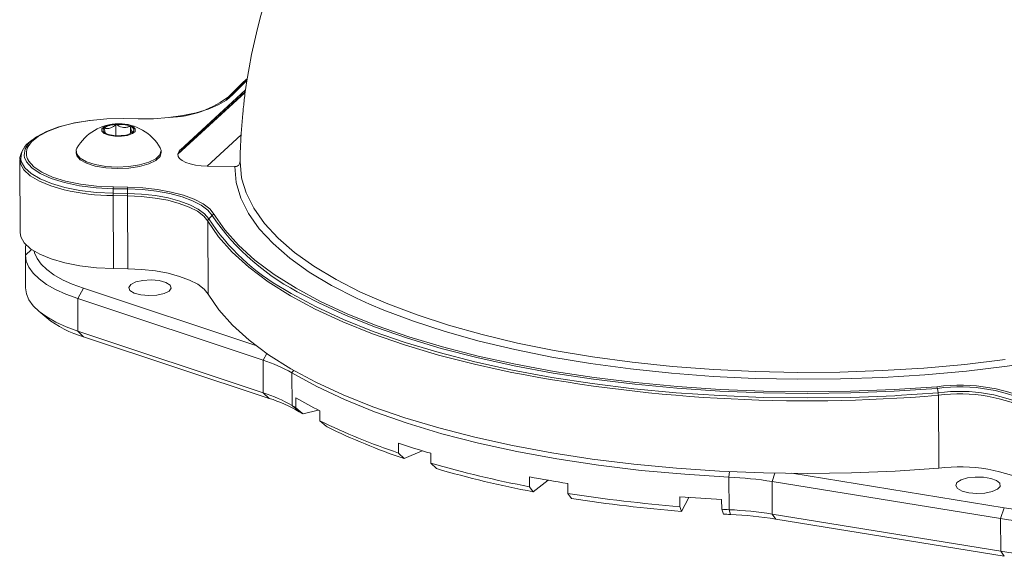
# Model space of a CAD drawing. Header units: millimetres. Extents: x 15 to 415, y 5 to 292.
# Tile 3 of 25: x 87 to 133, y 47 to 72. Entities that reach past the tile are written whole.
import ezdxf

# ---------------------------------------------------------------- set-up
doc = ezdxf.new("R2010")
doc.units = ezdxf.units.MM

msp = doc.modelspace()

# ---------------------------------------------------------------- linework, layer by layer
at = {"color": 7, "linetype": 'Continuous', "lineweight": 15}
for p, q in [((97.561516, 69.058242), (96.890318, 68.388081)), ((97.572907, 69.130438), (97.519312, 69.084302)), ((97.496551, 68.619207), (94.438902, 65.811906)), ((96.636962, 68.227055), (96.580876, 68.168713)), ((96.636962, 68.227055), (96.789946, 68.359291)), ((92.45618, 67.256827), (91.7853, 67.268013)), ((92.459384, 67.26746), (91.788504, 67.278646)), ((91.414384, 66.468419), (91.411726, 66.995081)), ((92.090482, 66.564787), (92.088762, 66.905542)), ((87.460142, 66.257897), (87.312074, 66.130435)), ((97.293247, 66.510637), (95.690114, 65.038763)), ((89.538883, 65.726889), (89.539251, 65.653941)), ((93.5392, 65.67413), (93.538832, 65.747078)), ((86.890748, 65.350603), (86.90804, 61.924657)), ((94.330392, 65.636031), (94.324719, 65.599055)), ((95.690114, 65.038763), (96.991054, 65.017071)), ((91.278904, 63.769457), (91.287341, 63.980024)), ((91.958221, 63.968838), (91.287341, 63.980024)), ((91.293151, 64.060057), (91.964032, 64.048871)), ((91.949784, 63.758271), (91.958221, 63.968838)), ((91.947789, 63.643493), (91.276909, 63.654679)), ((91.276909, 63.654679), (91.2942, 60.228733)), ((91.278904, 63.769457), (91.949784, 63.758271)), ((91.965081, 60.217547), (91.947789, 63.643493)), ((95.725488, 62.460577), (95.742779, 59.034631)), ((95.767963, 62.562679), (95.925787, 62.726469)), ((87.164905, 59.332841), (87.157168, 60.865654)), ((91.2942, 60.228733), (91.965081, 60.217547)), ((89.614196, 58.82253), (89.881275, 59.304874)), ((89.881275, 59.304874), (97.97853, 56.617748)), ((98.327488, 55.930968), (89.614196, 58.82253)), ((89.614196, 58.82253), (89.621933, 57.289717)), ((87.791393, 58.225762), (88.159852, 57.915002)), ((89.621933, 57.289717), (98.335225, 54.398156)), ((89.892762, 57.028879), (89.621933, 57.289717)), ((98.606054, 54.137318), (89.892762, 57.028879)), ((98.335225, 54.398156), (98.327488, 55.930968)), ((99.675003, 55.33516), (99.68274, 53.802348)), ((130.035108, 54.396114), (130.00205, 54.605394)), ((98.606054, 54.137318), (98.335225, 54.398156)), ((99.866293, 54.157162), (99.868637, 53.692673)), ((130.061648, 50.855738), (130.044357, 54.281684)), ((100.025437, 53.509733), (99.68274, 53.802348)), ((100.201354, 53.40589), (100.915027, 53.588832)), ((100.994177, 53.085702), (100.991833, 53.550191)), ((104.68326, 52.035406), (104.685604, 51.570918)), ((104.685604, 51.570918), (104.94875, 51.312683)), ((104.94875, 51.312683), (105.794065, 51.679435)), ((106.200672, 51.094311), (106.198327, 51.558799)), ((106.463818, 50.836076), (106.200672, 51.094311)), ((110.834496, 50.453905), (110.83684, 49.989416)), ((120.215892, 48.908875), (120.208155, 50.441688)), ((123.157492, 50.617084), (133.131427, 48.997473)), ((110.83684, 49.989416), (111.01261, 49.752005)), ((111.01261, 49.752005), (111.714403, 50.293518)), ((112.638186, 49.675654), (112.635842, 50.140142)), ((132.969004, 48.490187), (122.236255, 50.233017)), ((122.236255, 50.233017), (122.243991, 48.700205)), ((112.813957, 49.438242), (112.638186, 49.675654)), ((117.900804, 49.520435), (117.903149, 49.055946)), ((117.903149, 49.055946), (117.979692, 48.830214)), ((117.979692, 48.830214), (118.316751, 49.488637)), ((119.868015, 48.92641), (119.86567, 49.390899)), ((119.944558, 48.700678), (119.868015, 48.92641)), ((120.2739, 48.684108), (120.215892, 48.908875)), ((122.243991, 48.700205), (132.97674, 46.957375)), ((122.410165, 48.464308), (122.243991, 48.700205)), ((133.131427, 48.997473), (132.969004, 48.490187)), ((133.142914, 46.721478), (122.410165, 48.464308)), ((132.97674, 46.957375), (132.969004, 48.490187)), ((133.142914, 46.721478), (132.97674, 46.957375))]:
    msp.add_line(p, q, dxfattribs=at)
at = {"color": 8, "linetype": 'Continuous', "lineweight": 15}
for p, q in [((97.479591, 68.495618), (94.324719, 65.599055)), ((97.48451, 68.531902), (94.330392, 65.636031)), ((96.029326, 62.7759), (96.090287, 62.672597)), ((87.157168, 60.865654), (87.439968, 61.130878)), ((98.327488, 55.930968), (98.498103, 56.239098)), ((99.675003, 55.33516), (99.759753, 55.44782)), ((130.00205, 54.605394), (129.478213, 54.565558)), ((128.068055, 54.265363), (130.035108, 54.396114)), ((120.208155, 50.441688), (120.235167, 50.699779)), ((122.236255, 50.233017), (122.362952, 50.628723))]:
    msp.add_line(p, q, dxfattribs=at)
at = {"color": 7, "linetype": 'Continuous', "lineweight": 15, "flags": 128}
for points in [[(97.519312, 69.084302), (97.361889, 68.94618), (96.636962, 68.227055)], [(96.789946, 68.359291), (97.510834, 69.074411), (97.572734, 69.129354)], [(96.890318, 68.388081), (96.607431, 68.142339), (96.22105, 67.916388), (95.741425, 67.716221), (95.18128, 67.547149), (94.555477, 67.413658), (93.880619, 67.319288), (93.17461, 67.266545), (92.45618, 67.256827)], [(87.116958, 65.442698), (87.098369, 65.545268), (87.144889, 65.848498), (87.34106, 66.144057), (87.680201, 66.421879), (88.150764, 66.672504), (88.736724, 66.887397), (89.418127, 67.05924), (90.171768, 67.182181), (90.329771, 67.200592)], [(91.7853, 67.268013), (90.985321, 67.253972), (90.204205, 67.185786), (89.468551, 67.065779), (88.803412, 66.898038), (88.231437, 66.688274), (87.772106, 66.443631), (87.441059, 66.17244), (87.283171, 65.955751)], [(90.745167, 66.678813), (90.857014, 66.57141), (91.0719, 66.488511), (91.357111, 66.442735), (91.669227, 66.441052), (91.960731, 66.483718), (92.187243, 66.564237), (92.314279, 66.670351), (92.3225, 66.785906), (92.210654, 66.893309), (91.995767, 66.976208), (91.710556, 67.021984), (91.39844, 67.023667), (91.106936, 66.981001), (90.880424, 66.900482), (90.753388, 66.794367), (90.745167, 66.678813)], [(90.856798, 66.821898), (90.829973, 66.788283), (90.815191, 66.75371), (90.812706, 66.718773), (90.822559, 66.684067), (90.844582, 66.650189), (90.878399, 66.617716), (90.92343, 66.587204), (90.978905, 66.559177)], [(92.210869, 66.642821), (92.237694, 66.676436), (92.252476, 66.711009), (92.254961, 66.745946), (92.245108, 66.780651), (92.223085, 66.81453), (92.189268, 66.847003), (92.144237, 66.877515), (92.088762, 66.905542)], [(88.978906, 63.926634), (88.354505, 64.106697), (87.814803, 64.328165), (87.38831, 64.581412), (87.087984, 64.858744), (86.922952, 65.151734), (86.898228, 65.451479), (86.976378, 65.682966)], [(89.580834, 65.879276), (89.549513, 65.804548), (89.567715, 65.603153)], [(89.567715, 65.603153), (89.732108, 65.411683), (90.0305, 65.24434), (90.440759, 65.113533), (90.932459, 65.028966), (91.469133, 64.996908), (92.010979, 65.019739), (92.517809, 65.095764), (92.952034, 65.219346), (93.281451, 65.381318), (93.481628, 65.569669), (93.537718, 65.770428), (93.495345, 65.899033)], [(94.434623, 65.807977), (94.374255, 65.740166), (94.330392, 65.636031)], [(87.298201, 65.308292), (87.306376, 65.294541), (87.552736, 65.013722), (87.934852, 64.755049), (88.43971, 64.52733), (89.050118, 64.33832), (89.74529, 64.194456), (90.501552, 64.100637), (91.293151, 64.060057)], [(89.539251, 65.653941), (89.568083, 65.530205), (89.732476, 65.338735), (90.030868, 65.171392), (90.441127, 65.040585), (90.932827, 64.956018), (91.469502, 64.92396), (92.011347, 64.946791), (92.518177, 65.022816), (92.952403, 65.146398), (93.281819, 65.30837), (93.481996, 65.496721), (93.5392, 65.67413)], [(94.324719, 65.599055), (94.336488, 65.493993), (94.403438, 65.39204), (94.522994, 65.297116), (94.690563, 65.212867), (94.899706, 65.142531), (95.142384, 65.088812), (95.409272, 65.053774), (95.690114, 65.038763)], [(97.239838, 65.240887), (97.310321, 64.50794), (97.326966, 64.42746)], [(95.925787, 62.726469), (95.72451, 62.974262), (95.416831, 63.2062), (95.010912, 63.416128), (94.517523, 63.598477), (93.949753, 63.74841), (93.322666, 63.861948), (92.652899, 63.93608), (91.958221, 63.968838)], [(91.964032, 64.048871), (92.675821, 64.015306), (93.362086, 63.939348), (94.004619, 63.823013), (94.586374, 63.669387), (95.091916, 63.482546), (95.507833, 63.267447), (95.823091, 63.029797), (96.029326, 62.7759)], [(95.725488, 62.460577), (95.533843, 62.696512), (95.240888, 62.91735), (94.854394, 63.117232), (94.384616, 63.290856), (93.844017, 63.433613), (93.246939, 63.541718), (92.609224, 63.612302), (91.947789, 63.643493)], [(91.949784, 63.758271), (92.618306, 63.726746), (93.262855, 63.655406), (93.866331, 63.546142), (94.412723, 63.401855), (94.887535, 63.226371), (95.27817, 63.024347), (95.574265, 62.801143), (95.767963, 62.562679)], [(109.366008, 55.485076), (108.25417, 55.737012), (106.565335, 56.171991), (104.965527, 56.650581), (103.462805, 57.17037), (102.064738, 57.72874), (100.77837, 58.322878), (99.610181, 58.949791), (98.566056, 59.606321), (97.651256, 60.28916), (96.870387, 60.994869), (96.227385, 61.719892), (95.725488, 62.460577)], [(96.090287, 62.672597), (96.525849, 62.043146), (97.161966, 61.325886), (97.934473, 60.627734), (98.839478, 59.952207), (99.872423, 59.302707), (101.028103, 58.682507), (102.300697, 58.094731), (103.683793, 57.54234), (105.170425, 57.028116), (106.753103, 56.554651), (108.423854, 56.124329), (110.174261, 55.739319), (111.995507, 55.401559), (113.878417, 55.112751), (115.813506, 54.87435), (117.791024, 54.687558), (119.801011, 54.553314), (121.83334, 54.472296), (123.877773, 54.444912), (125.924012, 54.471299), (127.961748, 54.551324), (129.980715, 54.684585)], [(86.90804, 61.924657), (86.940244, 61.725788), (87.105276, 61.432798), (87.405601, 61.155466), (87.832094, 60.902219), (88.371796, 60.680751), (89.008309, 60.497792), (89.722293, 60.3589), (90.492052, 60.268296), (91.2942, 60.228733)], [(89.614196, 58.82253), (89.064476, 59.025273), (88.575344, 59.248316), (88.152101, 59.489245), (87.799332, 59.745448), (87.520858, 60.01415), (87.319697, 60.292441), (87.198028, 60.577304), (87.157168, 60.865654)], [(87.575361, 61.042443), (87.593968, 60.96606), (87.709149, 60.696389), (87.899581, 60.432941), (88.163203, 60.17857), (88.497158, 59.936031), (88.897828, 59.707952), (89.360873, 59.496804), (89.881275, 59.304874)], [(95.742779, 59.034631), (95.551134, 59.270566), (95.258179, 59.491404), (94.871685, 59.691286), (94.401907, 59.864909), (93.861308, 60.007667), (93.26423, 60.115772), (92.626515, 60.186356), (91.965081, 60.217547)], [(93.067248, 59.698714), (92.680867, 59.676938), (92.344673, 59.602185), (92.109848, 59.485834), (92.012142, 59.345599), (92.066431, 59.20283), (92.264449, 59.079262), (92.576049, 58.993707), (92.953794, 58.959191), (93.340175, 58.980967), (93.676369, 59.05572), (93.911194, 59.172071), (94.0089, 59.312306), (93.954611, 59.455074), (93.756593, 59.578642), (93.444993, 59.664197), (93.067248, 59.698714)], [(87.164905, 59.332841), (87.205764, 59.044491), (87.327433, 58.759628), (87.528594, 58.481338), (87.807068, 58.212635), (88.159837, 57.956432), (88.58308, 57.715504), (89.072212, 57.49246), (89.621933, 57.289717)], [(99.330226, 59.245143), (99.646802, 59.057185), (100.81323, 58.431217), (102.097659, 57.837974), (103.493618, 57.280446), (104.994076, 56.76144), (106.591473, 56.283572), (108.277762, 55.849248), (110.044449, 55.460656), (111.882633, 55.119755), (113.783055, 54.828261), (115.73614, 54.587644), (117.73205, 54.399114), (119.760729, 54.263622), (121.81196, 54.181851), (123.875407, 54.154211), (125.940676, 54.180844), (127.997363, 54.261613), (128.068055, 54.265363)], [(95.742779, 59.034631), (96.244676, 58.293946), (96.887678, 57.568923), (97.668547, 56.863214), (98.583348, 56.180375), (99.627473, 55.523845), (100.795661, 54.896932), (102.082029, 54.302794), (103.480096, 53.744424), (104.982818, 53.224635), (106.582627, 52.746045), (108.271461, 52.311066), (110.040815, 51.921888), (111.881773, 51.580472), (113.785063, 51.288538), (115.741097, 51.047557), (117.740019, 50.858743), (119.771761, 50.723047), (121.826088, 50.641152), (123.892649, 50.613471), (125.961036, 50.640143), (128.020828, 50.721035), (130.061648, 50.855738)], [(129.478213, 54.565558), (127.975657, 54.471643), (125.930426, 54.391323), (123.876661, 54.364839), (121.824708, 54.392325), (119.784904, 54.473641), (117.767525, 54.608378), (115.782733, 54.795857), (113.840527, 55.035135), (111.950692, 55.325005), (110.122747, 55.664007), (108.365902, 56.050434), (106.689006, 56.482338), (105.100507, 56.957545), (103.608407, 57.473659), (102.220224, 58.028082), (100.942949, 58.61802), (100.24578, 58.980582)], [(135.140188, 55.925348), (133.277515, 55.645857), (131.366033, 55.417504), (129.416061, 55.241523), (127.438127, 55.118863), (125.442907, 55.050187), (123.441172, 55.035864), (121.443729, 55.075973), (119.46136, 55.170297), (117.504767, 55.318327), (115.584512, 55.519264), (113.710962, 55.772022), (111.89423, 56.075238), (110.144124, 56.427274), (108.470091, 56.82623), (106.881169, 57.269953), (105.385935, 57.756047), (103.992461, 58.281888), (103.326481, 58.563121)], [(120.208155, 50.441688), (118.128284, 50.570663), (116.08129, 50.755755), (114.078154, 50.995972), (112.129622, 51.290024), (110.246146, 51.636334), (108.437832, 52.033045), (106.714379, 52.478027), (105.085033, 52.968894), (103.558536, 53.503013), (102.143076, 54.077519), (100.846246, 54.689328), (99.675003, 55.33516)], [(99.868637, 53.692673), (100.158174, 53.443109), (100.201354, 53.40589)], [(101.326894, 52.798919), (101.282118, 52.837513), (100.994177, 53.085702)], [(131.850168, 49.67022), (131.475501, 49.702752), (131.15948, 49.783326), (130.944784, 49.901059), (130.86041, 50.040052), (130.917752, 50.181532), (131.109067, 50.306392), (131.408515, 50.397769), (131.775656, 50.443321), (132.160905, 50.436898), (132.512231, 50.379365), (132.782186, 50.278494), (132.934311, 50.147908), (132.948061, 50.005242), (132.821579, 49.869766), (132.571947, 49.759774), (132.232879, 49.690124), (131.850168, 49.67022)]]:
    msp.add_lwpolyline(points, dxfattribs=at)
at = {"color": 8, "linetype": 'Continuous', "lineweight": 15, "flags": 128}
for points in [[(86.962386, 65.26428), (86.966084, 65.252367), (87.129557, 64.962146), (87.427045, 64.687434), (87.849508, 64.43658), (88.384111, 64.217204), (89.01461, 64.035974), (89.721848, 63.898394), (90.484335, 63.808647), (91.278904, 63.769457)], [(91.287341, 63.980024), (90.476386, 64.021596), (89.701632, 64.11771), (88.989463, 64.265091), (88.364129, 64.458722), (87.846927, 64.692009), (87.455468, 64.957007), (87.203084, 65.244693), (87.116958, 65.442698)], [(103.326481, 58.563121), (102.708269, 58.844637), (101.540292, 59.441257), (100.494835, 60.068526), (99.577541, 60.723059), (98.793363, 61.401321), (98.146534, 62.099652), (97.640546, 62.814282), (97.27813, 63.541353), (97.061242, 64.27694), (96.991054, 65.017071)], [(97.326966, 64.42746), (97.526003, 63.779516), (97.88572, 63.059545), (98.387534, 62.351909), (99.028738, 61.660424), (99.805873, 60.988819), (100.71475, 60.340716), (101.750467, 59.71961), (102.907438, 59.12885), (104.179423, 58.571623), (105.559565, 58.050933), (107.040419, 57.569588), (108.613999, 57.130185), (110.27182, 56.735092), (112.004942, 56.38644), (113.804018, 56.08611), (115.659346, 55.835721), (117.56092, 55.636624), (119.498486, 55.489892), (121.461596, 55.396316), (123.439661, 55.356402), (125.422015, 55.370363), (127.397968, 55.438126), (129.356864, 55.559324), (131.288138, 55.733305), (133.181376, 55.959129)]]:
    msp.add_lwpolyline(points, dxfattribs=at)
at = {"color": 7, "linetype": 'Continuous', "lineweight": 15}
for centre, radius, start, end in [((124.237301, 64.886609), 27, 129.9705688, 172.5017849), ((93.764432, 72.243935), 4.923839, 271.6634452, 307.9128619), ((96.872624, 68.260406), 0.128896, 82.1097563, 129.8988433), ((91.802304, 67.268688), 0.017018, 144.1879187, 182.2725946), ((92.473185, 67.257502), 0.017018, 144.1879187, 182.2725946), ((91.543696, 64.778246), 2.250577, 29.8677723, 150.7105849), ((91.401379, 66.05257), 0.942568, 89.3710038, 125.293352), ((91.553827, 65.465129), 1.536537, 69.6262237, 95.3063736), ((91.666289, 67.412149), 0.942568, 269.3710038, 305.293352), ((91.51384, 67.99959), 1.536537, 249.6262237, 275.3063736), ((120.48271, 64.899242), 23.245383, 176.0250076, 179.1578764), ((87.837196, 65.414764), 0.887658, 126.2692461, 189.7604707), ((92.155752, 63.9572), 0.868712, 173.2001393, 178.4944755), ((92.826633, 63.946014), 0.868712, 173.2001393, 178.4944755), ((93.90978, 63.666324), 2.632897, 177.755097, 180.2534142), ((94.580661, 63.655138), 2.632897, 177.755097, 180.2534142), ((95.87266, 62.459239), 0.147178, 135.3457687, 179.478976), ((96.043499, 62.613059), 0.163456, 94.974438, 136.0666145), ((92.262082, 60.869242), 5.104915, 174.6037716, 180.0402683), ((91.260674, 61.841493), 5.003242, 231.7012055, 254.1330156), ((96.248935, 49.408274), 6.84587, 59.9697084, 72.3247471), ((131.059196, 46.666019), 8.090768, 62.4641059, 97.6601944), ((129.725553, 54.573373), 0.278345, 6.6059609, 23.5498856), ((131.054604, 46.779592), 7.896269, 62.4641059, 97.6601944), ((96.256671, 47.875461), 6.84587, 59.9697084, 72.3247471), ((96.416644, 47.266746), 7.210983, 59.9697084, 72.3247471), ((110.092605, 71.773305), 20.36924, 239.8644897, 243.4620807), ((131.048031, 46.864968), 7.598958, 62.4641059, 97.6601944), ((129.261499, 54.275996), 0.782879, 0.4163087, 8.8257981), ((131.046541, 46.830384), 7.518394, 62.4641059, 97.6601944), ((108.933077, 69.269256), 18.022042, 239.117503, 239.8037022), ((109.140726, 68.750734), 17.758845, 239.117335, 239.7764126), ((113.817576, 79.080188), 28.98539, 243.7423113, 251.6359087), ((113.963853, 78.438108), 28.584275, 243.7623862, 251.6158339), ((117.149138, 89.01631), 39.025445, 251.3715723, 253.7035674), ((119.957188, 98.537856), 49.39769, 253.8301932, 259.3603761), ((131.063832, 43.404438), 7.518394, 62.4641059, 97.6601944), ((120.018482, 97.626371), 48.71407, 253.8442445, 259.3463248), ((121.951937, 108.952623), 59.54576, 259.23949482, 260.9989421), ((119.367756, 32.313663), 18.147494, 80.9053513, 87.3457174), ((123.21279, 116.841137), 67.992826, 261.05273749, 265.52114349), ((123.775361, 123.661873), 74.373808, 265.46966448, 266.98667996), ((123.229082, 115.676168), 67.051754, 261.06408428, 265.5097967), ((123.855057, 124.565012), 75.743611, 266.98263244, 267.24611596), ((123.862961, 123.298372), 74.700534, 266.99318073, 267.24610778), ((119.375492, 30.78085), 18.147494, 80.9053513, 87.3457174), ((119.388679, 29.589255), 19.115361, 80.9053513, 87.3457174), ((135.975656, 67.225871), 18.44896, 261.1314862, 277.4916982), ((135.96773, 67.647368), 19.390459, 261.1035274, 279.1094664), ((135.975466, 66.114555), 19.390459, 261.1035274, 279.1094664)]:
    msp.add_arc(centre, radius, start, end, dxfattribs=at)
at = {"color": 8, "linetype": 'Continuous', "lineweight": 15}
for centre, radius, start, end in [((87.844641, 65.64488), 0.641785, 151.0278594, 211.6316617), ((91.351909, 74.133385), 10.478974, 256.9116251, 269.5899186), ((104.352552, 68.209245), 10.275158, 213.3351587, 240.7393541), ((105.130194, 68.977585), 11.126435, 214.1821436, 243.960429), ((123.874178, 126.520832), 72.502176, 258.45680302, 274.8819687)]:
    msp.add_arc(centre, radius, start, end, dxfattribs=at)
at = {"color": 7, "linetype": 'Continuous', "lineweight": 15}
for points, knots in [([(97.468975, 68.409317), (97.463086, 68.365299), (97.452546, 68.286528), (97.432751, 68.106812), (97.407424, 67.864984), (97.379524, 67.574875), (97.351775, 67.262174), (97.330709, 67.009956), (97.310726, 66.755765), (97.29912, 66.592999), (97.293247, 66.510637)], [0, 0, 0, 0, 0.128585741, 0.230112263, 0.331618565, 0.536346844, 0.650366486, 0.764364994, 0.880764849, 1, 1, 1, 1]), ([(91.411726, 66.995081), (91.332485, 66.930523), (91.196897, 66.820059), (90.999142, 66.788634), (90.900517, 66.811681), (90.856798, 66.821898)], [0, 0, 0, 0, 0.439111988, 0.751363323, 1, 1, 1, 1]), ([(90.932091, 66.585964), (90.926844, 66.590942), (90.907227, 66.609553), (90.880853, 66.710282), (90.862104, 66.797276), (90.856798, 66.821898)], [0, 0, 0, 0, 0.207463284, 0.775688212, 1, 1, 1, 1]), ([(91.411726, 66.995081), (91.508848, 66.942497), (91.675034, 66.852522), (91.915965, 66.850882), (92.035689, 66.888754), (92.088762, 66.905542)], [0, 0, 0, 0, 0.439111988, 0.751363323, 1, 1, 1, 1]), ([(92.210869, 66.642821), (92.20389, 66.640007), (92.18432, 66.632115), (92.147618, 66.673693), (92.112854, 66.792692), (92.094076, 66.880648), (92.088762, 66.905542)], [0, 0, 0, 0, 0.183947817, 0.515843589, 0.862969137, 1, 1, 1, 1]), ([(96.991054, 65.017071), (97.019176, 65.019175), (97.075422, 65.023383), (97.150201, 65.062268), (97.206451, 65.12038), (97.235291, 65.183836), (97.2386, 65.225343), (97.239838, 65.240887)], [0, 0, 0, 0, 0.2176414, 0.435287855, 0.652786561, 0.869968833, 1, 1, 1, 1])]:
    msp.add_open_spline(points, degree=3, knots=knots, dxfattribs=at)

doc.saveas('drawing.dxf')
